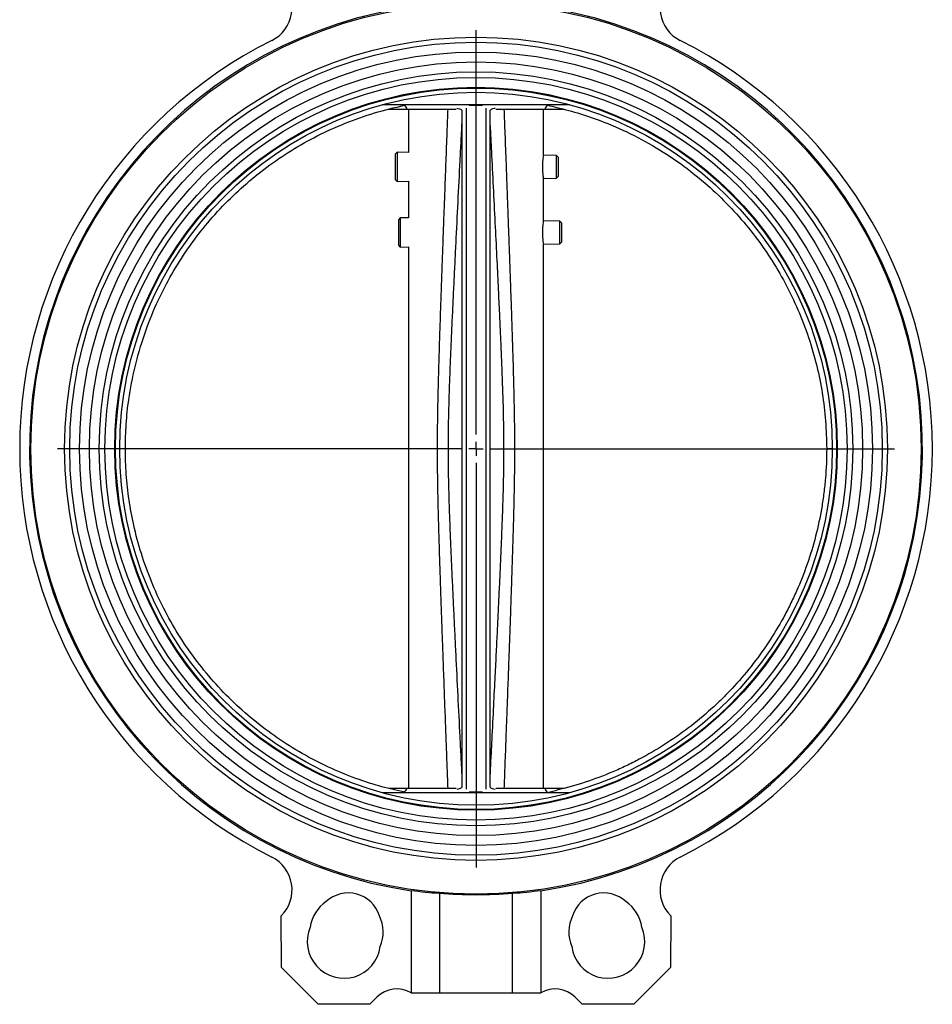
# Model space of a CAD drawing. Header units: millimetres. Extents: x -2663 to -856, y -563 to 1395.
# Tile 10 of 24: x -1853 to -1529, y 20 to 369. Entities that reach past the tile are written whole.
import ezdxf

# ---------------------------------------------------------------- set-up
doc = ezdxf.new("R2010")
doc.units = ezdxf.units.MM
doc.layers.add('FOND_DE_PLAN', color=7, linetype='Continuous')

# ---------------------------------------------------------------- blocks, each defined once
blk = doc.blocks.new('SW_CENTERMARKSYMBOL_0')
at = {"layer": 'FOND_DE_PLAN', "color": 0}
for p, q in [((0, 5), (0, 148.5)), ((-5, 0), (-148.5, 0)), ((0, 0), (-2.5, 0)), ((0, 0), (0, 2.5)), ((0, 0), (0, -2.5)), ((0, 0), (2.5, 0)), ((5, 0), (148.5, 0)), ((0, -5), (0, -148.5))]:
    blk.add_line(p, q, dxfattribs=at)

msp = doc.modelspace()

# ---------------------------------------------------------------- linework, layer by layer
at = {"color": 7, "linetype": 'Continuous', "lineweight": 25}
for p, q in [((-1657.68, 338.65), (-1724.18, 338.65)), ((-1722.04, 337.15), (-1715.43, 337.15)), ((-1715.43, 337.15), (-1697.94, 337.15)), ((-1714.93, 337.15), (-1714.93, 321.77)), ((-1683.92, 337.15), (-1666.44, 337.15)), ((-1666.93, 320.76), (-1666.93, 337.15)), ((-1666.44, 337.15), (-1659.83, 337.15)), ((-1718.95, 321.86), (-1719.65, 321.17)), ((-1714.93, 321.77), (-1718.95, 321.86)), ((-1662.35, 320.66), (-1666.93, 320.76)), ((-1661.65, 319.95), (-1662.35, 320.66)), ((-1719.65, 312.12), (-1718.95, 311.43)), ((-1718.95, 311.43), (-1714.93, 311.52)), ((-1714.93, 311.52), (-1714.93, 298.52)), ((-1666.93, 312.53), (-1662.35, 312.63)), ((-1666.93, 297.51), (-1666.93, 312.53)), ((-1662.35, 312.63), (-1661.65, 313.35)), ((-1717.79, 298.58), (-1718.49, 297.9)), ((-1714.93, 298.52), (-1717.79, 298.58)), ((-1661.19, 297.39), (-1666.93, 297.51)), ((-1660.49, 296.67), (-1661.19, 297.39)), ((-1661.19, 289.36), (-1660.49, 290.07)), ((-1718.49, 288.85), (-1717.79, 288.16)), ((-1717.79, 288.16), (-1714.93, 288.22)), ((-1714.93, 288.22), (-1714.93, 96.15)), ((-1666.93, 289.24), (-1661.19, 289.36)), ((-1666.93, 96.15), (-1666.93, 289.24)), ((-1815.38, 216.65), (-1817.38, 216.65)), ((-1564.48, 216.65), (-1566.48, 216.65)), ((-1657.68, 94.65), (-1724.18, 94.65)), ((-1715.43, 96.15), (-1721.79, 96.15)), ((-1697.94, 96.15), (-1715.43, 96.15)), ((-1666.44, 96.15), (-1683.92, 96.15)), ((-1659.83, 96.15), (-1666.44, 96.15)), ((-1665.57, 94.78), (-1662.28, 95.54)), ((-1665.56, 94.65), (-1665.57, 94.78)), ((-1713.93, 59.98), (-1713.93, 23.65)), ((-1667.93, 59.98), (-1667.93, 23.65)), ((-1703.93, 59.01), (-1703.93, 23.65)), ((-1677.93, 23.65), (-1677.93, 59.01)), ((-1760.01, 32.6), (-1760.03, 51.01)), ((-1621.83, 51.01), (-1621.85, 32.6)), ((-1746.98, 19.59), (-1760.01, 32.6)), ((-1621.85, 32.6), (-1634.88, 19.59)), ((-1726.1, 22.1), (-1728.57, 19.62)), ((-1713.93, 23.65), (-1703.93, 23.65)), ((-1703.93, 23.65), (-1677.93, 23.65)), ((-1677.93, 23.65), (-1667.93, 23.65)), ((-1653.29, 19.62), (-1655.77, 22.1)), ((-1728.57, 19.62), (-1746.98, 19.59)), ((-1634.88, 19.59), (-1653.29, 19.62))]:
    msp.add_line(p, q, dxfattribs=at)
at = {"color": 7, "linetype": 'Continuous', "lineweight": 25, "flags": 128}
for points in [[(-1695.93, 336.71), (-1695.93, 335.03), (-1695.93, 333.01), (-1695.93, 330.66), (-1695.93, 327.98), (-1695.93, 324.98), (-1695.93, 321.66), (-1695.93, 318.05), (-1695.93, 314.14), (-1695.93, 309.95), (-1695.93, 305.5), (-1695.93, 300.78), (-1695.93, 295.83), (-1695.93, 290.65), (-1695.93, 285.25), (-1695.93, 279.66), (-1695.93, 273.89), (-1695.93, 267.95), (-1695.93, 261.87), (-1695.93, 255.65), (-1695.93, 249.32), (-1695.93, 242.9), (-1695.93, 236.4), (-1695.93, 229.85), (-1695.93, 223.26), (-1695.93, 216.65), (-1695.93, 210.03), (-1695.93, 203.44), (-1695.93, 196.89), (-1695.93, 190.39), (-1695.93, 183.97), (-1695.93, 177.64), (-1695.93, 171.42), (-1695.93, 165.34), (-1695.93, 159.4), (-1695.93, 153.63), (-1695.93, 148.04), (-1695.93, 142.64), (-1695.93, 137.46), (-1695.93, 132.51), (-1695.93, 127.79), (-1695.93, 123.34), (-1695.93, 119.15), (-1695.93, 115.24), (-1695.93, 111.63), (-1695.93, 108.31), (-1695.93, 105.31), (-1695.93, 102.63), (-1695.93, 100.28), (-1695.93, 98.26), (-1695.93, 96.58)], [(-1694.43, 337.4), (-1694.43, 337.25), (-1694.43, 335.71), (-1694.43, 333.83), (-1694.43, 331.62), (-1694.43, 329.07), (-1694.43, 326.21), (-1694.43, 323.04), (-1694.43, 319.56), (-1694.43, 315.79), (-1694.43, 311.74), (-1694.43, 307.42), (-1694.43, 302.84), (-1694.43, 298.01), (-1694.43, 292.95), (-1694.43, 287.67), (-1694.43, 282.19), (-1694.43, 276.53), (-1694.43, 270.69), (-1694.43, 264.7), (-1694.43, 258.58), (-1694.43, 252.33), (-1694.43, 245.98), (-1694.43, 239.55), (-1694.43, 233.05), (-1694.43, 226.51), (-1694.43, 219.94), (-1694.43, 213.35), (-1694.43, 206.78), (-1694.43, 200.24), (-1694.43, 193.74), (-1694.43, 187.31), (-1694.43, 180.96), (-1694.43, 174.71), (-1694.43, 168.59), (-1694.43, 162.6), (-1694.43, 156.76), (-1694.43, 151.1), (-1694.43, 145.62), (-1694.43, 140.34), (-1694.43, 135.28), (-1694.43, 130.45), (-1694.43, 125.87), (-1694.43, 121.55), (-1694.43, 117.5), (-1694.43, 113.73), (-1694.43, 110.25), (-1694.43, 107.08), (-1694.43, 104.22), (-1694.43, 101.67), (-1694.43, 99.46), (-1694.43, 97.58), (-1694.43, 96.04), (-1694.43, 95.89)], [(-1687.43, 337.4), (-1687.43, 337.25), (-1687.43, 335.71), (-1687.43, 333.83), (-1687.43, 331.62), (-1687.43, 329.07), (-1687.43, 326.21), (-1687.43, 323.04), (-1687.43, 319.56), (-1687.43, 315.79), (-1687.43, 311.74), (-1687.43, 307.42), (-1687.43, 302.84), (-1687.43, 298.01), (-1687.43, 292.95), (-1687.43, 287.67), (-1687.43, 282.19), (-1687.43, 276.53), (-1687.43, 270.69), (-1687.43, 264.7), (-1687.43, 258.58), (-1687.43, 252.33), (-1687.43, 245.98), (-1687.43, 239.55), (-1687.43, 233.05), (-1687.43, 226.51), (-1687.43, 219.94), (-1687.43, 213.35), (-1687.43, 206.78), (-1687.43, 200.24), (-1687.43, 193.74), (-1687.43, 187.31), (-1687.43, 180.96), (-1687.43, 174.71), (-1687.43, 168.59), (-1687.43, 162.6), (-1687.43, 156.76), (-1687.43, 151.1), (-1687.43, 145.62), (-1687.43, 140.34), (-1687.43, 135.28), (-1687.43, 130.45), (-1687.43, 125.87), (-1687.43, 121.55), (-1687.43, 117.5), (-1687.43, 113.73), (-1687.43, 110.25), (-1687.43, 107.08), (-1687.43, 104.22), (-1687.43, 101.67), (-1687.43, 99.46), (-1687.43, 97.58), (-1687.43, 96.04), (-1687.43, 95.89)], [(-1685.93, 96.58), (-1685.93, 98.26), (-1685.93, 100.28), (-1685.93, 102.63), (-1685.93, 105.31), (-1685.93, 108.31), (-1685.93, 111.63), (-1685.93, 115.24), (-1685.93, 119.15), (-1685.93, 123.34), (-1685.93, 127.79), (-1685.93, 132.51), (-1685.93, 137.46), (-1685.93, 142.64), (-1685.93, 148.04), (-1685.93, 153.63), (-1685.93, 159.4), (-1685.93, 165.34), (-1685.93, 171.42), (-1685.93, 177.64), (-1685.93, 183.97), (-1685.93, 190.39), (-1685.93, 196.89), (-1685.93, 203.44), (-1685.93, 210.03), (-1685.93, 216.65), (-1685.93, 223.26), (-1685.93, 229.85), (-1685.93, 236.4), (-1685.93, 242.9), (-1685.93, 249.32), (-1685.93, 255.65), (-1685.93, 261.87), (-1685.93, 267.95), (-1685.93, 273.89), (-1685.93, 279.66), (-1685.93, 285.25), (-1685.93, 290.65), (-1685.93, 295.83), (-1685.93, 300.78), (-1685.93, 305.5), (-1685.93, 309.95), (-1685.93, 314.14), (-1685.93, 318.05), (-1685.93, 321.66), (-1685.93, 324.98), (-1685.93, 327.98), (-1685.93, 330.66), (-1685.93, 333.01), (-1685.93, 335.03), (-1685.93, 336.71)], [(-1718.95, 321.86), (-1718.95, 321.68), (-1718.95, 321.16), (-1718.95, 320.33), (-1718.95, 319.25), (-1718.95, 317.99), (-1718.95, 316.65), (-1718.95, 315.3), (-1718.95, 314.04), (-1718.95, 312.96), (-1718.95, 312.13), (-1718.95, 311.61), (-1718.95, 311.43)], [(-1719.65, 321.17), (-1719.65, 320.99), (-1719.65, 320.45), (-1719.65, 319.61), (-1719.65, 318.52), (-1719.65, 317.29), (-1719.65, 316), (-1719.65, 314.77), (-1719.65, 313.68), (-1719.65, 312.84), (-1719.65, 312.3), (-1719.65, 312.12), (-1719.65, 312.12)], [(-1662.35, 312.63), (-1662.35, 312.73), (-1662.35, 313.17), (-1662.35, 313.91), (-1662.35, 314.9), (-1662.35, 316.05), (-1662.35, 317.24), (-1662.35, 318.39), (-1662.35, 319.38), (-1662.35, 320.12), (-1662.35, 320.56), (-1662.35, 320.66)], [(-1661.65, 316.65), (-1661.65, 317.72), (-1661.65, 318.67), (-1661.65, 319.41), (-1661.65, 319.84), (-1661.65, 319.95)], [(-1661.65, 313.35), (-1661.65, 313.45), (-1661.65, 313.88), (-1661.65, 314.62), (-1661.65, 315.57), (-1661.65, 316.65)], [(-1718.49, 297.9), (-1718.49, 297.72), (-1718.49, 297.18), (-1718.49, 296.34), (-1718.49, 295.25), (-1718.49, 294.02), (-1718.49, 292.73), (-1718.49, 291.49), (-1718.49, 290.41), (-1718.49, 289.57), (-1718.49, 289.03), (-1718.49, 288.85), (-1718.49, 288.85)], [(-1717.79, 298.58), (-1717.79, 298.41), (-1717.79, 297.89), (-1717.79, 297.06), (-1717.79, 295.98), (-1717.79, 294.72), (-1717.79, 293.37), (-1717.79, 292.03), (-1717.79, 290.77), (-1717.79, 289.69), (-1717.79, 288.86), (-1717.79, 288.34), (-1717.79, 288.16)], [(-1661.19, 289.36), (-1661.19, 289.46), (-1661.19, 289.9), (-1661.19, 290.64), (-1661.19, 291.63), (-1661.19, 292.78), (-1661.19, 293.97), (-1661.19, 295.12), (-1661.19, 296.11), (-1661.19, 296.85), (-1661.19, 297.29), (-1661.19, 297.39)], [(-1660.49, 293.37), (-1660.49, 294.45), (-1660.49, 295.4), (-1660.49, 296.14), (-1660.49, 296.57), (-1660.49, 296.67)], [(-1660.49, 290.07), (-1660.49, 290.18), (-1660.49, 290.61), (-1660.49, 291.35), (-1660.49, 292.3), (-1660.49, 293.37)]]:
    msp.add_lwpolyline(points, dxfattribs=at)
at = {"color": 7, "linetype": 'Continuous', "lineweight": 25}
for radius in [158, 146, 144.2, 140.7, 137.2, 133.7, 131.7, 128.2, 127.95, 126.45]:
    msp.add_circle((-1690.93, 216.65), radius, dxfattribs=at)
for centre, radius, start, end in [((-1769.22, 373.09), 13, 296.5844, 44.9749), ((-1612.64, 373.09), 13, 135.0251, 243.4156), ((-1690.93, 216.65), 158.45, 100.3145, 261.6534), ((-1690.93, 216.65), 158.45, 278.3466, 79.6855), ((-1690.93, 216.65), 161.95, 116.5844, 243.4156), ((-1690.93, 216.65), 161.95, 296.5844, 63.4156), ((-1769.22, 60.2), 13, 315.0251, 63.4156), ((-1612.64, 60.2), 13, 116.5844, 224.9749), ((-1736.87, 45.19), 13, 123.5827, 172.2906), ((-1736.22, 47.61), 11.5, 17.0348, 132.9652), ((-1690.93, 216.65), 158.17, 265.2857, 274.7143), ((-1645.64, 47.61), 11.5, 47.0348, 162.9652), ((-1644.99, 45.19), 13, 7.7094, 56.4173), ((-1736.87, 45.19), 13, 336.8391, 26.4173), ((-1644.99, 45.19), 13, 153.5827, 203.1609), ((-1737.8, 41.82), 13, 156.8391, 352.2906), ((-1644.06, 41.82), 13, 187.7094, 23.1609), ((-1719.02, 15.04), 10, 59.4276, 135.0653), ((-1662.85, 15.04), 10, 44.9347, 120.5724)]:
    msp.add_arc(centre, radius, start, end, dxfattribs=at)
for centre, start_param, end_param in [((-1693.69, 216.65), 4.583917, 4.647518), ((-1688.17, 216.65), 4.77726, 4.840861)]:
    msp.add_ellipse(centre, major_axis=(158, 0), ratio=0.999848, start_param=start_param, end_param=end_param, dxfattribs=at)
for points, knots in [([(-1815.38, 216.65), (-1815.32, 219.57), (-1815.2, 225.42), (-1814.13, 235.15), (-1812.11, 245.78), (-1808.8, 257.14), (-1804.6, 267.72), (-1799.66, 277.49), (-1794.14, 286.43), (-1787.89, 294.88), (-1780.97, 302.77), (-1773.39, 310.04), (-1765.23, 316.65), (-1756.54, 322.56), (-1747.24, 327.81), (-1737.37, 332.26), (-1726.99, 335.97), (-1719.84, 337.65), (-1716.27, 338.49)], [0, 0, 0, 0, 0.051621, 0.103242, 0.172714, 0.242342, 0.311814, 0.373448, 0.435303, 0.497158, 0.558793, 0.620429, 0.682285, 0.744142, 0.805778, 0.870476, 0.935302, 1, 1, 1, 1]), ([(-1697.75, 337.5), (-1697.38, 337.42), (-1696.46, 337.2), (-1696.13, 336.89), (-1695.93, 336.71)], [0, 0, 0, 0, 0.40617, 1, 1, 1, 1]), ([(-1688.57, 338.45), (-1688.68, 338.45), (-1688.92, 338.45), (-1689.54, 338.45), (-1690.18, 338.45), (-1690.62, 338.45), (-1690.99, 338.45), (-1691.38, 338.45), (-1691.86, 338.45), (-1692.68, 338.45), (-1693.16, 338.45), (-1693.36, 338.45), (-1693.37, 338.45)], [0, 0, 0, 0, 0.168316, 0.3502, 0.426327, 0.467051, 0.508143, 0.543705, 0.594812, 0.688097, 0.981973, 1, 1, 1, 1]), ([(-1685.93, 336.71), (-1685.7, 336.92), (-1685.36, 337.24), (-1684.4, 337.44), (-1684.11, 337.5)], [0, 0, 0, 0, 0.695951, 1, 1, 1, 1]), ([(-1662.28, 337.75), (-1659.45, 337.02), (-1653.79, 335.56), (-1644.57, 332.28), (-1634.71, 327.88), (-1624.43, 322.05), (-1615.09, 315.53), (-1606.73, 308.48), (-1599.3, 301.05), (-1592.5, 293.03), (-1586.41, 284.47), (-1581.08, 275.43), (-1576.52, 265.96), (-1572.77, 256.14), (-1569.9, 246.24), (-1567.93, 236.35), (-1566.71, 226.53), (-1566.56, 219.94), (-1566.48, 216.65)], [0, 0, 0, 0, 0.052625, 0.105251, 0.176072, 0.247054, 0.317875, 0.380786, 0.443922, 0.507057, 0.569968, 0.632864, 0.695985, 0.759106, 0.822003, 0.881304, 0.940699, 1, 1, 1, 1]), ([(-1695.93, 333.42), (-1696.06, 330.9), (-1696.31, 326.03), (-1696.8, 316.28), (-1697.42, 304.16), (-1698.03, 291.98), (-1698.5, 282.23), (-1698.86, 274.92), (-1699.2, 267.61), (-1699.54, 260.31), (-1699.87, 253.01), (-1700.17, 245.71), (-1700.44, 238.43), (-1700.63, 232.36), (-1700.74, 227.52), (-1700.81, 223.89), (-1700.85, 220.27), (-1700.86, 216.65), (-1700.85, 213.02), (-1700.81, 209.4), (-1700.74, 205.77), (-1700.63, 200.93), (-1700.44, 194.86), (-1700.17, 187.58), (-1699.87, 180.28), (-1699.54, 172.98), (-1699.2, 165.68), (-1698.86, 158.37), (-1698.5, 151.06), (-1698.03, 141.31), (-1697.42, 129.13), (-1696.8, 117.01), (-1696.31, 107.26), (-1696.06, 102.39), (-1695.93, 99.87)], [0, 0, 0, 0, 0.032287, 0.062648, 0.125292, 0.187928, 0.219241, 0.250549, 0.281849, 0.313137, 0.344407, 0.375649, 0.406846, 0.437976, 0.45351, 0.469022, 0.484516, 0.5, 0.515484, 0.530978, 0.54649, 0.562024, 0.593154, 0.624351, 0.655593, 0.686863, 0.718151, 0.749451, 0.780759, 0.812072, 0.874708, 0.937352, 0.967712, 1, 1, 1, 1]), ([(-1685.93, 99.87), (-1685.81, 102.2), (-1685.58, 106.72), (-1685.14, 115.31), (-1684.65, 125.07), (-1684.13, 135.47), (-1683.69, 144.29), (-1683.32, 151.88), (-1682.98, 158.94), (-1682.65, 165.87), (-1682.32, 173.03), (-1682, 180.22), (-1681.72, 187.03), (-1681.49, 193.04), (-1681.27, 199.55), (-1681.12, 205.45), (-1681.03, 210.99), (-1681.01, 214.22), (-1681, 217.32), (-1681.01, 220.32), (-1681.06, 224.1), (-1681.13, 228.01), (-1681.26, 233.51), (-1681.46, 239.36), (-1681.7, 245.71), (-1681.92, 251.29), (-1682.2, 257.65), (-1682.54, 265.01), (-1682.95, 273.7), (-1683.44, 283.94), (-1684.01, 295.53), (-1684.64, 307.96), (-1685.17, 318.48), (-1685.6, 326.98), (-1685.82, 331.23), (-1685.93, 333.42)], [0, 0, 0, 0, 0.029894, 0.058136, 0.110285, 0.155305, 0.191825, 0.223647, 0.252755, 0.282598, 0.312626, 0.344792, 0.374996, 0.400105, 0.421956, 0.458534, 0.475892, 0.493039, 0.5, 0.515606, 0.531565, 0.548444, 0.565749, 0.602264, 0.623531, 0.647237, 0.674034, 0.705172, 0.741842, 0.78565, 0.836713, 0.890847, 0.945313, 0.971928, 1, 1, 1, 1]), ([(-1667.27, 316.65), (-1667.26, 317.09), (-1667.24, 317.98), (-1667.14, 319.18), (-1667.02, 320.08), (-1666.94, 320.59), (-1666.94, 320.6), (-1666.94, 320.6)], [0, 0, 0, 0, 0.212803, 0.425533, 0.64013, 0.855983, 1, 1, 1, 1]), ([(-1666.94, 312.69), (-1666.94, 312.68), (-1666.93, 312.62), (-1666.99, 312.98), (-1667.09, 313.73), (-1667.21, 314.85), (-1667.26, 315.88), (-1667.27, 316.49), (-1667.27, 316.65)], [0, 0, 0, 0, 0.0697625, 0.28131, 0.4938498, 0.7089594, 0.9242816, 1, 1, 1, 1]), ([(-1667.27, 293.37), (-1667.26, 293.82), (-1667.24, 294.71), (-1667.14, 295.91), (-1667.02, 296.81), (-1666.94, 297.32), (-1666.94, 297.32), (-1666.94, 297.32)], [0, 0, 0, 0, 0.212803, 0.425533, 0.64013, 0.855983, 1, 1, 1, 1]), ([(-1666.94, 289.41), (-1666.94, 289.4), (-1666.93, 289.37), (-1666.99, 289.72), (-1667.09, 290.46), (-1667.21, 291.58), (-1667.26, 292.61), (-1667.27, 293.22), (-1667.27, 293.37)], [0, 0, 0, 0, 0.019791, 0.242704, 0.46666, 0.693325, 0.920214, 1, 1, 1, 1]), ([(-1716.28, 94.8), (-1719, 95.43), (-1724.43, 96.67), (-1733.08, 99.43), (-1742.17, 103.08), (-1751.56, 107.81), (-1760.52, 113.3), (-1768.98, 119.52), (-1776.87, 126.44), (-1784.17, 134.01), (-1790.81, 142.16), (-1796.73, 150.83), (-1801.89, 159.98), (-1806.26, 169.54), (-1809.83, 179.42), (-1812.43, 189.12), (-1814.16, 198.52), (-1815.19, 207.56), (-1815.32, 213.62), (-1815.38, 216.65)], [0, 0, 0, 0, 0.0492229, 0.0984458, 0.1601011, 0.2219768, 0.2838524, 0.3455078, 0.4071614, 0.4690355, 0.5309095, 0.5925632, 0.6542052, 0.7160676, 0.7779301, 0.8395722, 0.8930244, 0.9465479, 1, 1, 1, 1]), ([(-1566.48, 216.65), (-1566.48, 213.15), (-1566.63, 209.66), (-1567.07, 204.44), (-1567.25, 202.71), (-1567.69, 199.24), (-1567.95, 197.51), (-1569.41, 188.93), (-1571.13, 182.25), (-1574.53, 172.47), (-1575.8, 169.26), (-1577.92, 164.5), (-1578.66, 162.92), (-1579.82, 160.58), (-1580.22, 159.8), (-1581.03, 158.25), (-1581.44, 157.48), (-1583.54, 153.67), (-1585.33, 150.71), (-1589.15, 144.95), (-1591.17, 142.16), (-1595.45, 136.75), (-1597.71, 134.13), (-1601.26, 130.33), (-1602.48, 129.08), (-1604.35, 127.25), (-1604.98, 126.64), (-1606.25, 125.45), (-1606.89, 124.85), (-1610.12, 121.94), (-1612.79, 119.73), (-1618.28, 115.54), (-1621.11, 113.57), (-1626.92, 109.86), (-1629.91, 108.13), (-1634.52, 105.7), (-1636.07, 104.93), (-1639.22, 103.43), (-1640.82, 102.72), (-1645.64, 100.68), (-1648.9, 99.45), (-1655.52, 97.29), (-1658.88, 96.34), (-1662.28, 95.54)], [0, 0, 0, 0, 0.0625, 0.0625, 0.09375, 0.09375, 0.125, 0.125, 0.25, 0.25, 0.3125, 0.3125, 0.34375, 0.34375, 0.359375, 0.359375, 0.375, 0.375, 0.4375, 0.4375, 0.5, 0.5, 0.5625, 0.5625, 0.59375, 0.59375, 0.609375, 0.609375, 0.625, 0.625, 0.6875, 0.6875, 0.75, 0.75, 0.8125, 0.8125, 0.84375, 0.84375, 0.875, 0.875, 0.9375, 0.9375, 1, 1, 1, 1]), ([(-1695.93, 96.58), (-1696.17, 96.37), (-1696.5, 96.05), (-1697.46, 95.85), (-1697.75, 95.79)], [0, 0, 0, 0, 0.69595, 1, 1, 1, 1]), ([(-1688.57, 94.85), (-1688.68, 94.85), (-1688.92, 94.85), (-1689.54, 94.85), (-1690.18, 94.85), (-1690.62, 94.85), (-1690.99, 94.85), (-1691.38, 94.85), (-1691.86, 94.85), (-1692.68, 94.85), (-1693.16, 94.85), (-1693.36, 94.85), (-1693.37, 94.85)], [0, 0, 0, 0, 0.168316, 0.3502, 0.426327, 0.467051, 0.508143, 0.543705, 0.594812, 0.688097, 0.981973, 1, 1, 1, 1]), ([(-1684.11, 95.79), (-1684.48, 95.87), (-1685.4, 96.09), (-1685.73, 96.4), (-1685.93, 96.58)], [0, 0, 0, 0, 0.406169, 1, 1, 1, 1])]:
    msp.add_open_spline(points, degree=3, knots=knots, dxfattribs=at)
for points in [[(-1716.3, 338.64), (-1716.29, 338.59), (-1716.29, 338.54), (-1716.28, 338.48)], [(-1716.28, 338.48), (-1715.99, 338.04), (-1715.71, 337.59), (-1715.43, 337.15)], [(-1666.44, 337.15), (-1666.15, 337.6), (-1665.85, 338.06), (-1665.56, 338.51)], [(-1665.56, 338.51), (-1665.56, 338.56), (-1665.55, 338.6), (-1665.55, 338.64)], [(-1665.56, 338.51), (-1664.47, 338.27), (-1663.37, 338.02), (-1662.28, 337.75)], [(-1716.28, 94.8), (-1716.28, 94.75), (-1716.29, 94.7), (-1716.29, 94.65)], [(-1716.28, 94.8), (-1716, 95.25), (-1715.71, 95.7), (-1715.43, 96.15)], [(-1665.57, 94.78), (-1665.86, 95.23), (-1666.15, 95.69), (-1666.44, 96.15)]]:
    msp.add_open_spline(points, degree=3, dxfattribs=at)
at = {"color": 8, "linetype": 'Continuous', "lineweight": 25}
for points, knots in [([(-1700.85, 96.15), (-1700.91, 97.62), (-1701.03, 100.95), (-1701.23, 106.26), (-1701.45, 112.16), (-1701.66, 117.8), (-1701.85, 122.86), (-1702.08, 129.11), (-1702.37, 136.93), (-1702.69, 145.85), (-1702.97, 153.65), (-1703.2, 160.14), (-1703.41, 166.21), (-1703.62, 172.35), (-1703.82, 178.59), (-1704.01, 184.64), (-1704.17, 190.36), (-1704.32, 195.93), (-1704.44, 201.31), (-1704.54, 207.13), (-1704.6, 213.49), (-1704.6, 220.59), (-1704.53, 226.56), (-1704.44, 231.49), (-1704.36, 235.44), (-1704.26, 239.75), (-1704.13, 244.61), (-1703.98, 249.51), (-1703.83, 254.42), (-1703.67, 259.29), (-1703.49, 264.76), (-1703.28, 271), (-1703.05, 277.36), (-1702.83, 283.67), (-1702.61, 289.67), (-1702.38, 296.19), (-1702.11, 303.36), (-1701.83, 310.93), (-1701.51, 319.53), (-1701.19, 328.19), (-1700.96, 334.41), (-1700.85, 337.15)], [0, 0, 0, 0, 0.0183496, 0.0415321, 0.0660389, 0.0918698, 0.1116976, 0.1289825, 0.1697132, 0.2090667, 0.2400042, 0.266911, 0.2897872, 0.3155951, 0.3433212, 0.3675752, 0.3908142, 0.4145697, 0.4369009, 0.4577792, 0.4869007, 0.5160294, 0.5460912, 0.561192, 0.5774362, 0.5952456, 0.6148472, 0.6378601, 0.6561941, 0.6760678, 0.6984237, 0.7243096, 0.7537254, 0.7775725, 0.8029696, 0.8283575, 0.8588196, 0.8921513, 0.9226448, 0.9659164, 1, 1, 1, 1]), ([(-1681.01, 337.15), (-1680.9, 334.22), (-1680.65, 327.72), (-1680.36, 319.7), (-1680.09, 312.67), (-1679.9, 307.31), (-1679.69, 301.82), (-1679.53, 297.44), (-1679.42, 294.25), (-1679.34, 292.07), (-1679.27, 290.16), (-1679.21, 288.52), (-1679.16, 287.15), (-1679.11, 285.92), (-1679.02, 283.28), (-1678.88, 279.3), (-1678.67, 273.32), (-1678.45, 267.15), (-1678.24, 260.82), (-1678.06, 255.23), (-1677.9, 250.23), (-1677.74, 244.7), (-1677.58, 238.74), (-1677.43, 232.25), (-1677.33, 226.28), (-1677.27, 220.57), (-1677.26, 215.14), (-1677.3, 209.83), (-1677.37, 204.47), (-1677.48, 198.64), (-1677.62, 193.01), (-1677.77, 187.52), (-1677.93, 182.26), (-1678.11, 176.57), (-1678.28, 171.15), (-1678.48, 165.23), (-1678.72, 158.38), (-1678.94, 152.29), (-1679.1, 147.91), (-1679.18, 145.69), (-1679.24, 143.77), (-1679.3, 142.25), (-1679.35, 140.99), (-1679.4, 139.45), (-1679.49, 137.01), (-1679.62, 133.5), (-1679.79, 128.75), (-1679.99, 123.44), (-1680.19, 118.03), (-1680.43, 111.46), (-1680.71, 104.21), (-1680.91, 98.64), (-1681.01, 96.15)], [0, 0, 0, 0, 0.036363, 0.081016, 0.099867, 0.123796, 0.147737, 0.16824, 0.178412, 0.187461, 0.195387, 0.202191, 0.207872, 0.212429, 0.217412, 0.240801, 0.262013, 0.291813, 0.317607, 0.340864, 0.36135, 0.379849, 0.409732, 0.435575, 0.460565, 0.484024, 0.506635, 0.52807, 0.550068, 0.57333, 0.600626, 0.620165, 0.641661, 0.666089, 0.690902, 0.709223, 0.7398, 0.776127, 0.785072, 0.794307, 0.803832, 0.808925, 0.813182, 0.819571, 0.828091, 0.8436, 0.863288, 0.887153, 0.90971, 0.930645, 0.968946, 1, 1, 1, 1])]:
    msp.add_open_spline(points, degree=3, knots=knots, dxfattribs=at)

# ---------------------------------------------------------------- block references
at = {"layer": 'FOND_DE_PLAN'}
msp.add_blockref('SW_CENTERMARKSYMBOL_0', (-1690.93, 216.65), dxfattribs=at)

doc.saveas('drawing.dxf')
